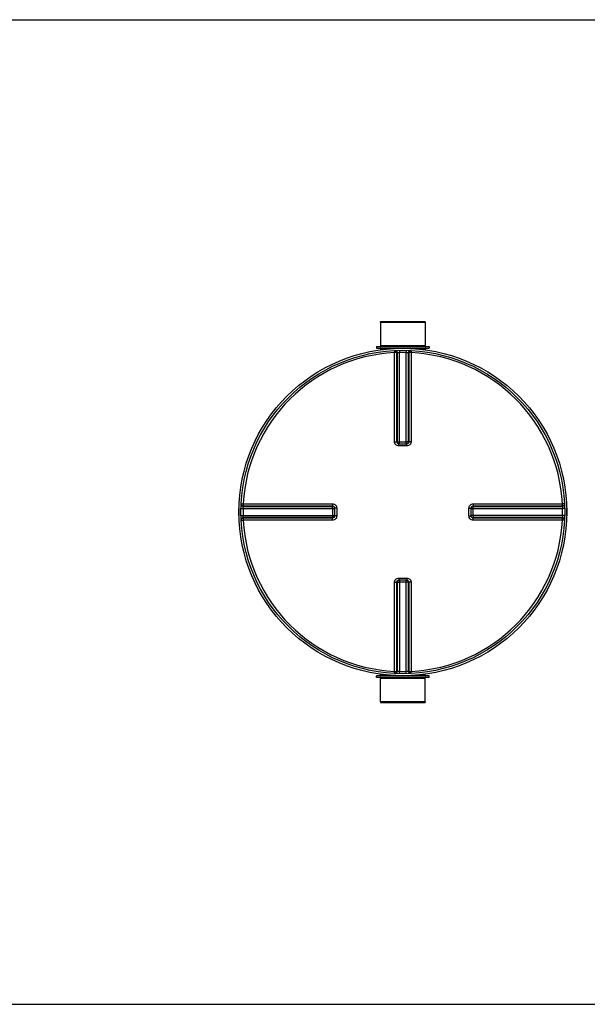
# Model space of a CAD drawing. Header units: millimetres. Extents: x 0 to 594, y 0 to 420.
# Tile 23 of 45: x 332 to 366, y 167 to 224. Entities that reach past the tile are written whole.
import ezdxf

# ---------------------------------------------------------------- set-up
doc = ezdxf.new("R2010")
doc.units = ezdxf.units.MM
doc.header["$LTSCALE"] = 32.67
doc.layers.get('0').update_dxf_attribs({"linetype": 'CONTINUOUS'})
doc.layers.add('01_GLOBAL', color=7, linetype='CONTINUOUS')
doc.layers.add('AXES_REF', color=7, linetype='CONTINUOUS')

msp = doc.modelspace()

# ---------------------------------------------------------------- linework, layer by layer
at = {"color": 7, "linetype": 'Continuous'}
for p, q in [((292.99988, 224.44677), (397.27488, 224.44677)), ((353.45613, 206.68427), (356.09363, 206.68427)), ((353.45613, 206.68427), (353.46238, 205.30927)), ((356.09363, 206.68427), (356.08738, 205.30927)), ((353.23738, 205.24677), (356.31238, 205.24677)), ((353.23738, 205.24677), (353.23738, 205.14677)), ((353.23738, 205.14677), (356.31238, 205.14677)), ((353.46238, 205.30927), (356.08738, 205.30927)), ((353.46238, 205.30927), (353.52488, 205.24677)), ((353.46238, 205.13427), (353.46238, 205.05686)), ((356.08738, 205.30927), (356.02488, 205.24677)), ((356.08738, 205.13427), (356.08738, 205.05686)), ((356.31238, 205.24677), (356.31238, 205.14677)), ((354.54147, 199.52593), (354.53008, 199.52644)), ((354.54147, 199.52593), (355.0083, 199.52593)), ((355.01969, 199.52644), (355.0083, 199.52593)), ((350.77017, 195.76709), (350.77021, 195.76658)), ((350.77021, 195.76658), (350.77073, 195.75518)), ((350.77073, 195.75518), (350.77073, 195.28835)), ((358.77904, 195.75518), (358.77956, 195.76657)), ((358.77904, 195.28835), (358.77904, 195.75518)), ((350.77021, 195.27696), (350.77017, 195.27647)), ((350.77073, 195.28835), (350.77021, 195.27696)), ((358.77956, 195.27696), (358.77904, 195.28835)), ((354.53008, 191.5171), (354.54147, 191.51761)), ((355.0083, 191.51761), (354.54147, 191.51761)), ((355.0083, 191.51761), (355.01969, 191.5171)), ((356.31238, 185.89677), (353.23738, 185.89677)), ((353.23738, 185.79677), (353.23738, 185.89677)), ((356.31238, 185.79677), (353.23738, 185.79677)), ((353.45613, 184.35927), (353.46238, 185.73427)), ((353.46238, 185.90927), (353.46238, 185.98668)), ((353.46238, 185.73427), (353.52488, 185.79677)), ((356.08738, 185.73427), (353.46238, 185.73427)), ((356.08738, 185.73427), (356.02488, 185.79677)), ((356.08738, 185.90927), (356.08738, 185.98668)), ((356.09363, 184.35927), (356.08738, 185.73427)), ((356.31238, 185.79677), (356.31238, 185.89677)), ((356.09363, 184.35927), (353.45613, 184.35927)), ((292.99988, 166.59677), (397.27488, 166.59677))]:
    msp.add_line(p, q, dxfattribs=at)
at = {"color": 9, "linetype": 'Continuous'}
for p, q in [((353.46238, 205.13427), (354.29348, 205.13427)), ((354.28308, 205.00903), (354.28938, 204.88744)), ((354.28938, 199.65233), (354.28938, 204.88744)), ((354.41359, 199.65108), (354.41359, 204.8846)), ((354.4487, 204.88635), (354.4487, 199.64797)), ((354.57004, 205.01956), (354.57273, 204.89784)), ((354.57273, 199.52593), (354.57273, 204.89784)), ((354.97973, 205.01956), (354.97704, 204.89784)), ((354.97704, 199.52593), (354.97704, 204.89784)), ((355.10107, 199.64797), (355.10107, 204.88635)), ((355.13618, 204.8846), (355.13618, 199.65108)), ((355.25629, 205.13427), (356.08738, 205.13427)), ((355.26669, 205.00903), (355.26038, 204.88744)), ((355.26038, 204.88744), (355.26038, 199.65233)), ((354.41359, 199.65108), (354.4487, 199.64797)), ((354.57273, 199.64671), (354.97704, 199.64671)), ((355.10107, 199.64797), (355.13618, 199.65108)), ((354.54139, 199.40228), (354.54147, 199.52593)), ((354.77488, 199.40228), (354.54139, 199.40228)), ((355.00838, 199.40228), (354.77488, 199.40228)), ((355.00838, 199.40228), (355.0083, 199.52593)), ((345.27709, 195.72661), (345.39881, 195.72392)), ((345.28762, 196.01357), (345.40921, 196.00727)), ((345.39881, 195.72392), (350.77073, 195.72392)), ((345.40921, 196.00727), (350.64432, 196.00727)), ((345.4103, 195.84795), (350.64869, 195.84795)), ((345.41205, 195.88306), (350.64557, 195.88306)), ((350.64869, 195.84795), (350.64557, 195.88306)), ((350.64994, 195.72392), (350.64994, 195.31961)), ((350.89437, 195.75527), (350.77073, 195.75518)), ((350.89437, 195.75527), (350.89437, 195.28827)), ((358.65539, 195.75527), (358.77904, 195.75518)), ((358.65539, 195.28827), (358.65539, 195.75527)), ((358.77904, 195.72392), (364.15096, 195.72392)), ((358.89983, 195.31961), (358.89983, 195.72392)), ((358.9042, 195.88306), (358.90108, 195.84795)), ((358.90108, 195.84795), (364.13947, 195.84795)), ((358.9042, 195.88306), (364.13772, 195.88306)), ((358.90545, 196.00727), (364.14056, 196.00727)), ((364.26215, 196.01357), (364.14056, 196.00727)), ((364.27268, 195.72661), (364.15096, 195.72392)), ((345.27709, 195.31692), (345.39881, 195.31961)), ((345.28762, 195.02996), (345.40921, 195.03627)), ((345.39881, 195.31961), (350.77073, 195.31961)), ((350.64432, 195.03627), (345.40921, 195.03627)), ((350.64869, 195.19558), (345.4103, 195.19558)), ((350.64557, 195.16047), (345.41205, 195.16047)), ((350.64557, 195.16047), (350.64869, 195.19558)), ((350.89437, 195.28827), (350.77073, 195.28835)), ((358.65539, 195.28827), (358.77904, 195.28835)), ((364.15096, 195.31961), (358.77904, 195.31961)), ((364.13947, 195.19558), (358.90108, 195.19558)), ((358.90108, 195.19558), (358.9042, 195.16047)), ((364.13772, 195.16047), (358.9042, 195.16047)), ((364.14056, 195.03627), (358.90545, 195.03627)), ((364.26215, 195.02996), (364.14056, 195.03627)), ((364.27268, 195.31692), (364.15096, 195.31961)), ((354.54139, 191.64126), (354.54147, 191.51761)), ((354.54139, 191.64126), (354.77488, 191.64126)), ((354.57273, 191.51761), (354.57273, 186.1457)), ((354.77488, 191.64126), (355.00838, 191.64126)), ((354.97704, 186.1457), (354.97704, 191.51761)), ((355.00838, 191.64126), (355.0083, 191.51761)), ((354.28938, 186.1561), (354.28938, 191.3912)), ((354.4487, 191.39557), (354.41359, 191.39245)), ((354.41359, 186.15894), (354.41359, 191.39245)), ((354.4487, 191.39557), (354.4487, 186.15718)), ((354.97704, 191.39682), (354.57273, 191.39682)), ((355.13618, 191.39245), (355.10107, 191.39557)), ((355.10107, 186.15718), (355.10107, 191.39557)), ((355.13618, 191.39245), (355.13618, 186.15894)), ((355.26038, 191.3912), (355.26038, 186.1561)), ((354.29348, 185.90927), (353.46238, 185.90927)), ((354.28308, 186.03451), (354.28938, 186.1561)), ((354.57004, 186.02398), (354.57273, 186.1457)), ((354.97973, 186.02398), (354.97704, 186.1457)), ((356.08738, 185.90927), (355.25629, 185.90927)), ((355.26669, 186.03451), (355.26038, 186.1561))]:
    msp.add_line(p, q, dxfattribs=at)
at = {"color": 7, "linetype": 'Continuous'}
msp.add_circle((354.77488, 195.52177), 9.5, dxfattribs=at)
at = {"color": 9, "linetype": 'Continuous'}
for centre, radius, start, end in [((354.77488, 195.52177), 9.37825, 92.9674534, 177.0325466), ((354.89891, 195.52441), 9.37276, 92.7532179, 92.9681117), ((354.77488, 195.52799), 9.37203, 88.7640306, 91.2359691), ((354.65086, 195.52441), 9.37276, 87.0318883, 87.2467821), ((354.77488, 195.52177), 9.37825, 2.9674534, 87.0325466), ((354.57284, 210.12477), 10.47806, 269.849202, 269.9993924), ((354.97693, 210.12497), 10.47825, 270.0006045, 270.1484266), ((354.54087, 199.65598), 0.12998, 253.2311216, 258.8265546), ((354.54152, 199.65928), 0.13335, 258.8247595, 265.068775), ((354.97513, 199.65133), 0.12837, 285.340762, 292.5789809), ((354.9752, 199.65124), 0.12826, 292.5651972, 299.813934), ((354.76951, 195.52177), 9.37288, 178.7641612, 181.2358388), ((354.77413, 195.39765), 9.37465, 177.0319099, 177.2467604), ((340.17188, 195.72381), 10.47806, 0.0006076, 0.150798), ((358.9124, 195.75513), 0.13335, 168.8247595, 175.068775), ((358.90444, 195.72201), 0.12837, 157.4210167, 164.6592362), ((358.9091, 195.75579), 0.12998, 163.2311216, 168.8265546), ((358.90435, 195.72209), 0.12826, 150.1860632, 157.4348005), ((369.37809, 195.72381), 10.47825, 179.8515735, 179.9993955), ((354.77564, 195.39765), 9.37465, 2.7532396, 2.9680901), ((354.78026, 195.52177), 9.37288, 358.7641612, 1.2358388), ((354.77488, 195.52177), 9.37825, 182.9674534, 267.0325466), ((354.77413, 195.64589), 9.37465, 182.7532396, 182.9680901), ((340.17168, 195.31973), 10.47825, 359.8515735, 359.9993955), ((350.64541, 195.32145), 0.12826, 330.1860632, 337.4348005), ((350.64532, 195.32152), 0.12837, 337.4210167, 344.6592362), ((350.64196, 195.28731), 0.12868, 345.5121317, 350.4707546), ((350.63712, 195.28813), 0.13359, 350.467212, 354.991498), ((350.64758, 195.32089), 0.12602, 344.6658853, 348.015482), ((354.77488, 195.52177), 9.37825, 272.9674534, 357.0325466), ((369.37789, 195.31973), 10.47806, 180.0006076, 180.150798), ((354.77564, 195.64589), 9.37465, 357.0319099, 357.2467604), ((354.57457, 191.3923), 0.12826, 112.5651972, 119.813934), ((354.57464, 191.39221), 0.12837, 105.340762, 112.5789809), ((355.00825, 191.38425), 0.13335, 78.8247595, 85.068775), ((355.0089, 191.38755), 0.12998, 73.2311216, 78.8265546), ((354.57284, 180.91857), 10.47825, 90.0006045, 90.1484266), ((354.97693, 180.91876), 10.47806, 89.849202, 89.9993924), ((354.89891, 195.51912), 9.37276, 267.0318883, 267.2467821), ((354.77489, 195.51554), 9.37203, 268.7640306, 271.2359691), ((354.65086, 195.51912), 9.37276, 272.7532179, 272.9681117)]:
    msp.add_arc(centre, radius, start, end, dxfattribs=at)
at = {"color": 7, "linetype": 'Continuous'}
for centre, radius, start, end in [((353.44988, 205.13427), 0.0125, 0, 90), ((356.09988, 205.13427), 0.0125, 90, 180), ((354.77488, 195.52177), 9.625, 178.7385806, 181.2614194), ((354.77488, 195.52177), 9.625, 358.7385806, 1.2614194), ((353.44988, 185.90927), 0.0125, 270, 360), ((356.09988, 185.90927), 0.0125, 180, 270)]:
    msp.add_arc(centre, radius, start, end, dxfattribs=at)
at = {"color": 9, "linetype": 'Continuous'}
for points in [[(354.28308, 205.00903), (354.34311, 205.01214), (354.41335, 204.9447), (354.41359, 204.8846)], [(354.31866, 205.01081), (354.37859, 205.01369), (354.44846, 204.94635), (354.4487, 204.88635)], [(355.23111, 205.01081), (355.17118, 205.01369), (355.10131, 204.94635), (355.10107, 204.88635)], [(355.26669, 205.00903), (355.20666, 205.01214), (355.1361, 204.9447), (355.13618, 204.8846)], [(354.50336, 199.53152), (354.45565, 199.54592), (354.41359, 199.60125), (354.41359, 199.65108)], [(354.4487, 199.64797), (354.4487, 199.59552), (354.49653, 199.53668), (354.54783, 199.52579)], [(355.13618, 199.65108), (355.13618, 199.59424), (355.07624, 199.53241), (355.0197, 199.52653)], [(355.03897, 199.53995), (355.075, 199.56061), (355.10107, 199.60644), (355.10107, 199.64797)], [(345.28585, 195.97799), (345.28296, 195.91806), (345.3503, 195.84819), (345.4103, 195.84795)], [(345.28762, 196.01357), (345.28451, 195.95354), (345.35195, 195.88298), (345.41205, 195.88306)], [(350.64557, 195.88306), (350.70229, 195.88306), (350.76397, 195.82346), (350.77007, 195.76708)], [(350.64869, 195.84795), (350.70113, 195.84795), (350.75997, 195.80012), (350.77086, 195.74882)], [(358.78464, 195.79329), (358.79903, 195.841), (358.85436, 195.88306), (358.9042, 195.88306)], [(358.79307, 195.78585), (358.81373, 195.82188), (358.85955, 195.84795), (358.90108, 195.84795)], [(364.26215, 196.01357), (364.26526, 195.95354), (364.19782, 195.8833), (364.13772, 195.88306)], [(364.26392, 195.97799), (364.2668, 195.91806), (364.19947, 195.84819), (364.13947, 195.84795)], [(345.28585, 195.06554), (345.28296, 195.12547), (345.3503, 195.19534), (345.4103, 195.19558)], [(345.28762, 195.02996), (345.28451, 195.08999), (345.35195, 195.16023), (345.41205, 195.16047)], [(350.76655, 195.25512), (350.75372, 195.20555), (350.69677, 195.16047), (350.64557, 195.16047)], [(350.7567, 195.25768), (350.73604, 195.22165), (350.69022, 195.19558), (350.64869, 195.19558)], [(358.90108, 195.19558), (358.84864, 195.19558), (358.7898, 195.24341), (358.77891, 195.29472)], [(358.9042, 195.16047), (358.84736, 195.16047), (358.78552, 195.22041), (358.77965, 195.27695)], [(364.26215, 195.02996), (364.26526, 195.08999), (364.19782, 195.16055), (364.13772, 195.16047)], [(364.26392, 195.06554), (364.2668, 195.12547), (364.19947, 195.19534), (364.13947, 195.19558)], [(354.41359, 191.39245), (354.41359, 191.4493), (354.47353, 191.51113), (354.53007, 191.517)], [(354.5108, 191.50358), (354.47477, 191.48292), (354.4487, 191.4371), (354.4487, 191.39557)], [(355.10107, 191.39557), (355.10107, 191.44801), (355.05324, 191.50686), (355.00194, 191.51774)], [(355.0464, 191.51201), (355.09412, 191.49762), (355.13618, 191.44229), (355.13618, 191.39245)], [(354.28308, 186.03451), (354.34311, 186.03139), (354.41367, 186.09883), (354.41359, 186.15894)], [(354.31866, 186.03273), (354.37859, 186.02985), (354.44846, 186.09718), (354.4487, 186.15718)], [(355.23111, 186.03273), (355.17118, 186.02985), (355.10131, 186.09718), (355.10107, 186.15718)], [(355.26669, 186.03451), (355.20666, 186.03139), (355.1361, 186.09883), (355.13618, 186.15894)]]:
    msp.add_open_spline(points, degree=3, dxfattribs=at)
for points, knots in [([(354.41359, 204.8846), (354.40916, 204.88552), (354.36749, 204.88635), (354.32628, 204.88744), (354.28938, 204.88744)], [0, 0, 0, 0, 0.10919911, 1, 1, 1, 1]), ([(354.4487, 204.88635), (354.45299, 204.88766), (354.49448, 204.89259), (354.53572, 204.89624), (354.57273, 204.89784)], [0, 0, 0, 0, 0.10812048, 1, 1, 1, 1]), ([(354.97704, 204.89784), (354.99168, 204.89721), (355.03292, 204.89386), (355.07535, 204.89417), (355.10107, 204.88635)], [0, 0, 0, 0, 0.35280551, 1, 1, 1, 1]), ([(355.26038, 204.88744), (355.24574, 204.88744), (355.20446, 204.88627), (355.16239, 204.89004), (355.13618, 204.8846)], [0, 0, 0, 0, 0.35370545, 1, 1, 1, 1]), ([(354.28938, 199.65233), (354.30403, 199.65234), (354.34541, 199.65181), (354.38694, 199.65352), (354.41359, 199.65108)], [0, 0, 0, 0, 0.35380222, 1, 1, 1, 1]), ([(354.54139, 199.40228), (354.47782, 199.40229), (354.34431, 199.45428), (354.28939, 199.5878), (354.28938, 199.65233)], [0, 0, 0, 0, 0.49622325, 1, 1, 1, 1]), ([(354.4487, 199.64797), (354.45215, 199.64765), (354.48438, 199.64719), (354.51654, 199.64683), (354.54527, 199.64675)], [0, 0, 0, 0, 0.10778587, 1, 1, 1, 1]), ([(355.10107, 199.64797), (355.0976, 199.64765), (355.06523, 199.64719), (355.03292, 199.64682), (355.00407, 199.64675)], [0, 0, 0, 0, 0.10778598, 1, 1, 1, 1]), ([(355.26038, 199.65233), (355.26038, 199.58855), (355.20615, 199.45532), (355.07267, 199.40228), (355.00838, 199.40228)], [0, 0, 0, 0, 0.49807045, 1, 1, 1, 1]), ([(355.26038, 199.65233), (355.24574, 199.65234), (355.20436, 199.65181), (355.16282, 199.65352), (355.13618, 199.65108)], [0, 0, 0, 0, 0.35380228, 1, 1, 1, 1]), ([(345.39881, 195.72392), (345.39945, 195.73856), (345.40279, 195.7798), (345.40249, 195.82223), (345.4103, 195.84795)], [0, 0, 0, 0, 0.35280551, 1, 1, 1, 1]), ([(345.40921, 196.00727), (345.40921, 195.99262), (345.41038, 195.95134), (345.40661, 195.90927), (345.41205, 195.88306)], [0, 0, 0, 0, 0.35370546, 1, 1, 1, 1]), ([(350.64432, 196.00727), (350.64432, 195.99262), (350.64484, 195.95124), (350.64313, 195.90971), (350.64557, 195.88306)], [0, 0, 0, 0, 0.35379895, 1, 1, 1, 1]), ([(350.64432, 196.00727), (350.70831, 196.00727), (350.84144, 195.95263), (350.89438, 195.81931), (350.89437, 195.75527)], [0, 0, 0, 0, 0.49978883, 1, 1, 1, 1]), ([(350.6499, 195.75139), (350.64987, 195.76323), (350.6494, 195.7954), (350.65054, 195.82769), (350.64869, 195.84795)], [0, 0, 0, 0, 0.36792176, 1, 1, 1, 1]), ([(358.65539, 195.75527), (358.6554, 195.81883), (358.7074, 195.95235), (358.84092, 196.00726), (358.90545, 196.00727)], [0, 0, 0, 0, 0.49622325, 1, 1, 1, 1]), ([(358.89987, 195.75095), (358.8999, 195.76284), (358.90037, 195.79516), (358.89922, 195.82759), (358.90108, 195.84795)], [0, 0, 0, 0, 0.36773623, 1, 1, 1, 1]), ([(358.90545, 196.00727), (358.90545, 195.99262), (358.90493, 195.95124), (358.90664, 195.90971), (358.9042, 195.88306)], [0, 0, 0, 0, 0.35380222, 1, 1, 1, 1]), ([(364.13772, 195.88306), (364.13863, 195.88749), (364.13947, 195.92916), (364.14056, 195.97037), (364.14056, 196.00727)], [0, 0, 0, 0, 0.10919911, 1, 1, 1, 1]), ([(364.13947, 195.84795), (364.14078, 195.84366), (364.14571, 195.80217), (364.14936, 195.76093), (364.15096, 195.72392)], [0, 0, 0, 0, 0.10812048, 1, 1, 1, 1]), ([(345.4103, 195.19558), (345.40899, 195.19988), (345.40406, 195.24137), (345.40041, 195.2826), (345.39881, 195.31961)], [0, 0, 0, 0, 0.10812048, 1, 1, 1, 1]), ([(345.41205, 195.16047), (345.41113, 195.15604), (345.4103, 195.11437), (345.40921, 195.07317), (345.40921, 195.03627)], [0, 0, 0, 0, 0.10919909, 1, 1, 1, 1]), ([(350.64432, 195.03627), (350.64432, 195.05092), (350.64484, 195.09229), (350.64313, 195.13383), (350.64557, 195.16047)], [0, 0, 0, 0, 0.35380222, 1, 1, 1, 1]), ([(350.89437, 195.28827), (350.89438, 195.22422), (350.84144, 195.09091), (350.70831, 195.03627), (350.64432, 195.03627)], [0, 0, 0, 0, 0.50021117, 1, 1, 1, 1]), ([(350.6499, 195.29258), (350.64987, 195.28069), (350.6494, 195.24838), (350.65055, 195.21594), (350.64869, 195.19558)], [0, 0, 0, 0, 0.36773623, 1, 1, 1, 1]), ([(358.90545, 195.03627), (358.84166, 195.03627), (358.70843, 195.0905), (358.6554, 195.22399), (358.65539, 195.28827)], [0, 0, 0, 0, 0.49807045, 1, 1, 1, 1]), ([(358.89987, 195.29215), (358.8999, 195.2803), (358.90037, 195.24813), (358.89923, 195.21584), (358.90108, 195.19558)], [0, 0, 0, 0, 0.36792176, 1, 1, 1, 1]), ([(358.90545, 195.03627), (358.90545, 195.05092), (358.90493, 195.09229), (358.90664, 195.13383), (358.9042, 195.16047)], [0, 0, 0, 0, 0.35380228, 1, 1, 1, 1]), ([(364.14056, 195.03627), (364.14056, 195.05092), (364.13939, 195.09219), (364.14315, 195.13426), (364.13772, 195.16047)], [0, 0, 0, 0, 0.35370545, 1, 1, 1, 1]), ([(364.15096, 195.31961), (364.15032, 195.30497), (364.14698, 195.26373), (364.14728, 195.2213), (364.13947, 195.19558)], [0, 0, 0, 0, 0.35280551, 1, 1, 1, 1]), ([(354.28938, 191.3912), (354.28939, 191.45499), (354.34362, 191.58822), (354.4771, 191.64125), (354.54139, 191.64126)], [0, 0, 0, 0, 0.49807045, 1, 1, 1, 1]), ([(355.00838, 191.64126), (355.07195, 191.64125), (355.20546, 191.58925), (355.26038, 191.45574), (355.26038, 191.3912)], [0, 0, 0, 0, 0.49622325, 1, 1, 1, 1]), ([(354.28938, 191.3912), (354.30403, 191.3912), (354.34541, 191.39173), (354.38694, 191.39001), (354.41359, 191.39245)], [0, 0, 0, 0, 0.35380228, 1, 1, 1, 1]), ([(354.4487, 191.39557), (354.45217, 191.39589), (354.48454, 191.39635), (354.51685, 191.39671), (354.5457, 191.39679)], [0, 0, 0, 0, 0.10778598, 1, 1, 1, 1]), ([(355.10107, 191.39557), (355.09762, 191.39588), (355.06539, 191.39635), (355.03323, 191.39671), (355.0045, 191.39678)], [0, 0, 0, 0, 0.10778587, 1, 1, 1, 1]), ([(355.26038, 191.3912), (355.24574, 191.3912), (355.20436, 191.39173), (355.16282, 191.39001), (355.13618, 191.39245)], [0, 0, 0, 0, 0.35380222, 1, 1, 1, 1]), ([(354.28938, 186.1561), (354.30403, 186.1561), (354.34531, 186.15727), (354.38738, 186.1535), (354.41359, 186.15894)], [0, 0, 0, 0, 0.35370545, 1, 1, 1, 1]), ([(354.57273, 186.1457), (354.55809, 186.14633), (354.51685, 186.14967), (354.47442, 186.14937), (354.4487, 186.15718)], [0, 0, 0, 0, 0.35280551, 1, 1, 1, 1]), ([(355.10107, 186.15718), (355.09677, 186.15588), (355.05528, 186.15094), (355.01405, 186.14729), (354.97704, 186.1457)], [0, 0, 0, 0, 0.10812048, 1, 1, 1, 1]), ([(355.13618, 186.15894), (355.14061, 186.15802), (355.18228, 186.15718), (355.22349, 186.15609), (355.26038, 186.1561)], [0, 0, 0, 0, 0.1091991, 1, 1, 1, 1])]:
    msp.add_open_spline(points, degree=3, knots=knots, dxfattribs=at)
at = {"layer": '01_GLOBAL', "color": 7, "linetype": 'Continuous'}
msp.add_circle((354.77488, 195.52177), 9.625, dxfattribs=at)
at = {"layer": 'AXES_REF', "color": 7, "linetype": 'Continuous'}
for p, q in [((353.46238, 206.70927), (356.08738, 206.70927)), ((353.46238, 206.68427), (353.46238, 206.70927)), ((356.08738, 206.68427), (356.08738, 206.70927)), ((353.46238, 184.35927), (353.46238, 184.33427)), ((353.46238, 184.33427), (356.08738, 184.33427)), ((356.08738, 184.35927), (356.08738, 184.33427))]:
    msp.add_line(p, q, dxfattribs=at)

doc.saveas('drawing.dxf')
